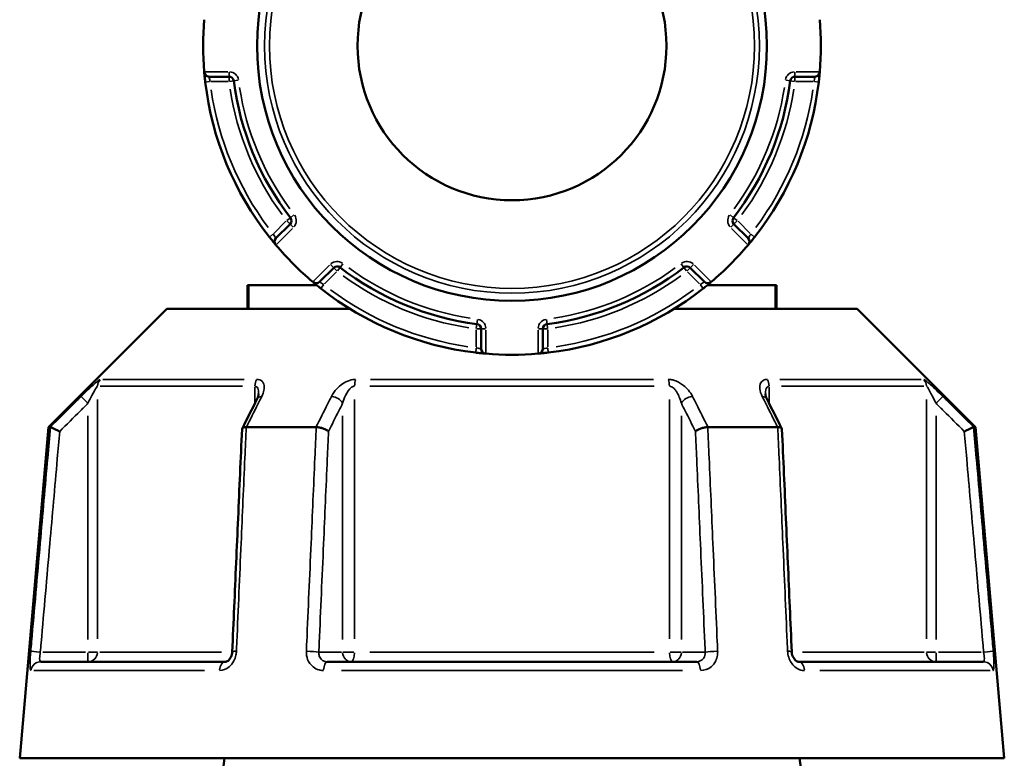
# Model space of a CAD drawing. Header units: millimetres. Extents: x 0 to 926, y 0 to 980.
# Tile 10 of 18: x 658 to 760, y 422 to 498. Entities that reach past the tile are written whole.
import ezdxf

# ---------------------------------------------------------------- set-up
doc = ezdxf.new("R2010")
doc.units = ezdxf.units.MM
doc.layers.add('Visible (ANSI)', color=7, linetype='Continuous', lineweight=50)
doc.layers.add('Visible Narrow (ANSI)', color=7, linetype='Continuous', lineweight=35)

msp = doc.modelspace()

# ---------------------------------------------------------------- linework, layer by layer
at = {"layer": 'Visible (ANSI)'}
for p, q in [((677.448, 492.163), (679.518, 492.163)), ((738.146, 492.163), (740.216, 492.163)), ((685.841, 476.898), (684.378, 475.434)), ((733.287, 475.434), (731.823, 476.898)), ((688.903, 470.909), (690.367, 472.372)), ((727.298, 472.372), (728.761, 470.909)), ((681.447, 470.568), (681.581, 470.568)), ((681.447, 470.568), (681.447, 468.118)), ((681.581, 470.568), (688.603, 470.568)), ((729.061, 470.568), (736.084, 470.568)), ((736.084, 470.568), (736.218, 470.568)), ((736.218, 468.118), (736.218, 470.568)), ((673.083, 468.118), (660.833, 455.868)), ((673.083, 468.118), (692.048, 468.118)), ((725.617, 468.118), (744.581, 468.118)), ((744.581, 468.118), (756.831, 455.868)), ((705.632, 466.049), (705.632, 463.979)), ((712.032, 463.979), (712.032, 466.049)), ((660.833, 455.868), (657.832, 421.568)), ((660.833, 455.868), (661.014, 455.868)), ((681.319, 455.868), (688.527, 455.868)), ((729.138, 455.868), (736.345, 455.868)), ((756.651, 455.868), (756.831, 455.868)), ((756.831, 455.868), (759.832, 421.568)), ((660.003, 431.568), (679.135, 431.568)), ((689.7, 431.568), (727.964, 431.568)), ((738.53, 431.568), (757.662, 431.568)), ((657.832, 421.568), (759.832, 421.568))]:
    msp.add_line(p, q, dxfattribs=at)
for radius in [26.414, 16]:
    msp.add_circle((708.832, 495.363), radius, dxfattribs=at)
for centre, radius, start, end in [((708.832, 495.363), 32, 175.15991, 184.84009), ((708.832, 495.363), 32, 355.15991, 4.84009), ((677.448, 492.663), 0.5, 184.9171, 270), ((679.518, 491.663), 0.5, 7.19378, 90), ((708.832, 495.363), 29.047, 187.19378, 217.80622), ((708.832, 495.363), 29.047, 322.19378, 352.80622), ((738.146, 491.663), 0.5, 90, 172.80622), ((740.216, 492.663), 0.5, 270, 355.0829), ((708.832, 495.363), 32, 186.74555, 218.25445), ((708.832, 495.363), 32, 321.74555, 353.25445), ((685.488, 477.251), 0.5, 315, 37.80622), ((732.177, 477.251), 0.5, 142.19378, 225), ((684.731, 475.081), 0.5, 135, 220.0829), ((732.933, 475.081), 0.5, 319.9171, 45), ((708.832, 495.363), 32, 220.15991, 229.84009), ((708.832, 495.363), 32, 310.15991, 319.84009), ((690.72, 472.019), 0.5, 52.19378, 135), ((708.832, 495.363), 29.047, 232.19378, 262.80622), ((708.832, 495.363), 29.047, 277.19378, 307.80622), ((726.944, 472.019), 0.5, 45, 127.80622), ((688.55, 471.262), 0.5, 229.9171, 315), ((708.832, 495.363), 32, 231.74555, 263.25445), ((708.832, 495.363), 32, 276.74555, 308.25445), ((729.115, 471.262), 0.5, 225, 310.0829), ((705.132, 466.049), 0.5, 0, 82.80622), ((712.532, 466.049), 0.5, 97.19378, 180), ((706.132, 463.979), 0.5, 180, 265.0829), ((708.832, 495.363), 32, 265.15991, 274.84009), ((711.532, 463.979), 0.5, 274.9171, 0)]:
    msp.add_arc(centre, radius, start, end, dxfattribs=at)
for centre, major_axis, ratio, start_param, end_param in [((6639.914, -11087.714), (198.252, -16295.014), 0.5090017, 3.9187165, 3.9189842), ((-5143.568, -10933.386), (196.526, 16077.194), 0.5090436, 5.5058211, 5.5060925)]:
    msp.add_ellipse(centre, major_axis=major_axis, ratio=ratio, start_param=start_param, end_param=end_param, dxfattribs=at)
for points in [[(676.946, 492.663), (676.948, 492.649), (676.949, 492.635), (676.95, 492.62)], [(740.715, 492.62), (740.716, 492.635), (740.717, 492.649), (740.718, 492.663)], [(684.349, 474.759), (684.358, 474.747), (684.367, 474.737), (684.376, 474.726)], [(733.288, 474.726), (733.297, 474.737), (733.307, 474.747), (733.316, 474.759)], [(688.195, 470.907), (688.206, 470.898), (688.217, 470.889), (688.228, 470.88)], [(729.437, 470.88), (729.448, 470.889), (729.459, 470.898), (729.47, 470.907)], [(706.089, 463.481), (706.104, 463.48), (706.118, 463.479), (706.132, 463.477)], [(711.532, 463.477), (711.546, 463.479), (711.561, 463.48), (711.575, 463.481)], [(661.014, 455.868), (661.015, 455.868), (661.015, 455.868), (661.016, 455.868)], [(681.298, 455.868), (681.305, 455.868), (681.312, 455.868), (681.319, 455.868)], [(688.527, 455.868), (688.535, 455.868), (688.542, 455.868), (688.55, 455.868)], [(729.114, 455.868), (729.122, 455.868), (729.13, 455.868), (729.138, 455.868)], [(736.345, 455.868), (736.352, 455.868), (736.359, 455.868), (736.366, 455.868)], [(756.649, 455.868), (756.649, 455.868), (756.65, 455.868), (756.651, 455.868)]]:
    msp.add_open_spline(points, degree=3, dxfattribs=at)
for points, knots in [([(676.95, 492.62), (676.95, 492.62), (676.957, 492.541), (676.981, 492.282), (676.996, 492.124), (677.027, 491.838), (677.04, 491.721), (677.054, 491.604)], [-0.15750602, -0.15750602, -0.15750602, -0.15750602, -0.09025498, -0.09025498, -0.03471345, -0.03471345, 0, 0, 0, 0]), ([(740.611, 491.604), (740.616, 491.647), (740.621, 491.689), (740.646, 491.909), (740.664, 492.08), (740.689, 492.331), (740.697, 492.424), (740.708, 492.543), (740.711, 492.58), (740.714, 492.614), (740.715, 492.62), (740.715, 492.62)], [-0.15750537, -0.15750537, -0.15750537, -0.15750537, -0.14489859, -0.14489859, -0.09183714, -0.09183714, -0.05102063, -0.05102063, -0.01962332, -0.01962332, 0, 0, 0, 0]), ([(683.704, 475.55), (683.728, 475.52), (683.752, 475.49), (683.887, 475.319), (683.997, 475.183), (684.16, 474.985), (684.22, 474.912), (684.298, 474.819), (684.322, 474.79), (684.344, 474.764), (684.349, 474.759), (684.349, 474.759)], [-0.1575053, -0.1575053, -0.1575053, -0.1575053, -0.14610875, -0.14610875, -0.09260413, -0.09260413, -0.05144674, -0.05144674, -0.01978721, -0.01978721, 0, 0, 0, 0]), ([(733.316, 474.759), (733.316, 474.759), (733.318, 474.762), (733.344, 474.793), (733.41, 474.87), (733.581, 475.077), (733.673, 475.19), (733.833, 475.389), (733.897, 475.469), (733.961, 475.55)], [-0.1575067, -0.1575067, -0.1575067, -0.1575067, -0.14229049, -0.14229049, -0.07905027, -0.07905027, -0.03040395, -0.03040395, 0, 0, 0, 0]), ([(688.228, 470.88), (688.228, 470.88), (688.231, 470.877), (688.262, 470.851), (688.339, 470.785), (688.546, 470.615), (688.659, 470.523), (688.858, 470.363), (688.938, 470.298), (689.019, 470.235)], [-0.1575067, -0.1575067, -0.1575067, -0.1575067, -0.14229049, -0.14229049, -0.07905027, -0.07905027, -0.03040395, -0.03040395, 0, 0, 0, 0]), ([(728.645, 470.235), (728.676, 470.259), (728.706, 470.282), (728.877, 470.418), (729.012, 470.528), (729.211, 470.691), (729.283, 470.751), (729.376, 470.829), (729.406, 470.853), (729.432, 470.875), (729.437, 470.88), (729.437, 470.88)], [-0.1575053, -0.1575053, -0.1575053, -0.1575053, -0.14610875, -0.14610875, -0.09260413, -0.09260413, -0.05144674, -0.05144674, -0.01978721, -0.01978721, 0, 0, 0, 0]), ([(705.074, 463.585), (705.116, 463.58), (705.158, 463.575), (705.378, 463.55), (705.549, 463.532), (705.8, 463.507), (705.893, 463.498), (706.012, 463.488), (706.049, 463.484), (706.083, 463.482), (706.089, 463.481), (706.089, 463.481)], [-0.15750537, -0.15750537, -0.15750537, -0.15750537, -0.14489859, -0.14489859, -0.09183714, -0.09183714, -0.05102063, -0.05102063, -0.01962332, -0.01962332, 0, 0, 0, 0]), ([(711.575, 463.481), (711.575, 463.481), (711.655, 463.488), (711.913, 463.512), (712.071, 463.527), (712.357, 463.558), (712.474, 463.571), (712.591, 463.585)], [-0.15750602, -0.15750602, -0.15750602, -0.15750602, -0.09025498, -0.09025498, -0.03471345, -0.03471345, 0, 0, 0, 0]), ([(682.585, 459.303), (682.585, 459.289), (682.584, 459.268), (682.578, 459.218), (682.573, 459.188), (682.557, 459.122), (682.547, 459.085), (682.521, 459.006), (682.505, 458.964), (682.469, 458.876), (682.447, 458.83), (682.424, 458.783)], [0.20265986, 0.20265986, 0.20265986, 0.20265986, 0.23121109, 0.23121109, 0.25976233, 0.25976233, 0.28831356, 0.28831356, 0.3168648, 0.3168648, 0.34541603, 0.34541603, 0.34541603, 0.34541603]), ([(735.241, 458.783), (735.217, 458.83), (735.196, 458.876), (735.159, 458.964), (735.144, 459.006), (735.118, 459.085), (735.107, 459.122), (735.092, 459.188), (735.087, 459.218), (735.08, 459.268), (735.079, 459.289), (735.079, 459.303)], [0, 0, 0, 0, 0.02855139, 0.02855139, 0.05710278, 0.05710278, 0.08565416, 0.08565416, 0.11420555, 0.11420555, 0.14275694, 0.14275694, 0.14275694, 0.14275694]), ([(661.977, 455.418), (661.975, 455.419), (661.974, 455.42), (661.854, 455.476), (661.736, 455.531), (661.515, 455.634), (661.413, 455.682), (661.237, 455.765), (661.163, 455.799), (661.058, 455.848), (661.026, 455.863), (661.016, 455.868)], [-0.15371258, -0.15371258, -0.15371258, -0.15371258, -0.15323729, -0.15323729, -0.11409168, -0.11409168, -0.07545593, -0.07545593, -0.03695789, -0.03695789, 0, 0, 0, 0]), ([(680.863, 455.645), (680.795, 454.109), (680.728, 452.574), (680.593, 449.503), (680.526, 447.967), (680.391, 444.896), (680.323, 443.361), (680.189, 440.29), (680.121, 438.754), (679.986, 435.683), (679.919, 434.148), (679.852, 432.612)], [0.585191, 0.585191, 0.585191, 0.585191, 1.0476138, 1.0476138, 1.5100365, 1.5100365, 1.9724593, 1.9724593, 2.4348821, 2.4348821, 2.8973048, 2.8973048, 2.8973048, 2.8973048]), ([(681.298, 455.868), (681.197, 455.863), (681.11, 455.848), (680.969, 455.799), (680.918, 455.765), (680.873, 455.699), (680.864, 455.673), (680.863, 455.645)], [-0.153595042, -0.153595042, -0.153595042, -0.153595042, -0.116550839, -0.116550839, -0.077962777, -0.077962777, -0.055255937, -0.055255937, -0.055255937, -0.055255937]), ([(689.821, 455.418), (689.82, 455.419), (689.82, 455.42), (689.759, 455.476), (689.68, 455.531), (689.492, 455.634), (689.384, 455.682), (689.151, 455.765), (689.026, 455.799), (688.78, 455.848), (688.662, 455.863), (688.55, 455.868)], [-0.15371258, -0.15371258, -0.15371258, -0.15371258, -0.15323743, -0.15323743, -0.11409174, -0.11409174, -0.0754562, -0.0754562, -0.03695796, -0.03695796, 0, 0, 0, 0]), ([(729.114, 455.868), (729.003, 455.863), (728.884, 455.848), (728.638, 455.799), (728.514, 455.765), (728.28, 455.682), (728.172, 455.634), (727.984, 455.531), (727.905, 455.476), (727.845, 455.42), (727.844, 455.419), (727.843, 455.418)], [-0.15359506, -0.15359506, -0.15359506, -0.15359506, -0.11655085, -0.11655085, -0.07796276, -0.07796276, -0.03923705, -0.03923705, 0, 0, 0.00047625, 0.00047625, 0.00047625, 0.00047625]), ([(736.802, 455.645), (736.801, 455.673), (736.792, 455.699), (736.746, 455.765), (736.695, 455.799), (736.554, 455.848), (736.467, 455.863), (736.366, 455.868)], [-0.098110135, -0.098110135, -0.098110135, -0.098110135, -0.075456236, -0.075456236, -0.036957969, -0.036957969, 0, 0, 0, 0]), ([(737.813, 432.612), (737.746, 434.148), (737.678, 435.683), (737.543, 438.754), (737.476, 440.29), (737.341, 443.361), (737.274, 444.896), (737.139, 447.967), (737.072, 449.503), (736.937, 452.574), (736.869, 454.109), (736.802, 455.645)], [1.2046153, 1.2046153, 1.2046153, 1.2046153, 1.6670381, 1.6670381, 2.1294609, 2.1294609, 2.5918836, 2.5918836, 3.0543064, 3.0543064, 3.5167292, 3.5167292, 3.5167292, 3.5167292]), ([(755.688, 455.418), (755.689, 455.419), (755.691, 455.42), (755.811, 455.476), (755.929, 455.531), (756.149, 455.634), (756.251, 455.682), (756.428, 455.765), (756.501, 455.799), (756.606, 455.848), (756.638, 455.863), (756.649, 455.868)], [-0.0004764, -0.0004764, -0.0004764, -0.0004764, 0, 0, 0.03923697, 0.03923697, 0.07796289, 0.07796289, 0.11655078, 0.11655078, 0.15359492, 0.15359492, 0.15359492, 0.15359492]), ([(679.852, 432.612), (679.847, 432.513), (679.832, 432.413), (679.783, 432.222), (679.749, 432.131), (679.668, 431.966), (679.62, 431.893), (679.519, 431.768), (679.465, 431.717), (679.358, 431.636), (679.306, 431.609), (679.211, 431.574), (679.17, 431.568), (679.135, 431.568)], [0, 0, 0, 0, 0.05067005, 0.05067005, 0.10084685, 0.10084685, 0.1507669, 0.1507669, 0.20138762, 0.20138762, 0.25586434, 0.25586434, 0.31481094, 0.31481094, 0.31481094, 0.31481094]), ([(738.53, 431.568), (738.492, 431.568), (738.448, 431.575), (738.34, 431.617), (738.277, 431.653), (738.158, 431.756), (738.102, 431.816), (738.002, 431.958), (737.957, 432.038), (737.885, 432.212), (737.856, 432.306), (737.824, 432.472), (737.816, 432.542), (737.813, 432.612)], [0, 0, 0, 0, 0.06296271, 0.06296271, 0.12592542, 0.12592542, 0.17893056, 0.17893056, 0.22915943, 0.22915943, 0.27910739, 0.27910739, 0.31481354, 0.31481354, 0.31481354, 0.31481354]), ([(658.386, 229.704), (658.572, 231.422), (658.959, 235.011), (660.078, 245.393), (660.8, 252.095), (662.578, 268.594), (663.656, 278.595), (665.81, 298.594), (666.861, 308.359), (667.928, 318.27), (668.461, 323.225), (668.998, 328.216), (670.068, 338.157), (670.6, 343.107), (671.649, 352.853), (672.164, 357.648), (673.167, 366.976), (673.655, 371.509), (674.52, 379.554), (674.903, 383.118), (675.634, 389.923), (675.982, 393.163), (676.867, 401.402), (677.366, 406.042), (678.056, 412.468), (678.292, 414.665), (678.707, 418.524), (678.885, 420.187), (679.033, 421.568)], [0.1552894, 0.1552894, 0.1552894, 0.1552894, 0.4932909, 0.4932909, 0.8222265, 0.8222265, 1.1776884, 1.1776884, 1.4793915, 1.4793915, 1.4793915, 1.6302431, 1.6302431, 1.7810947, 1.7810947, 1.9319463, 1.9319463, 2.0827979, 2.0827979, 2.2110217, 2.2110217, 2.3392456, 2.3392456, 2.5572261, 2.5572261, 2.6909677, 2.6909677, 2.8247092, 2.8247092, 2.8247092, 2.8247092]), ([(738.631, 421.568), (739.031, 417.845), (739.653, 412.054), (741.188, 397.762), (742.07, 389.56), (744.12, 370.485), (745.306, 359.449), (747.588, 338.234), (748.67, 328.18), (749.737, 318.27), (750.27, 313.314), (750.8, 308.395), (751.839, 298.739), (752.349, 294.003), (753.338, 284.822), (753.817, 280.376), (754.733, 271.876), (755.169, 267.821), (755.93, 260.766), (756.26, 257.699), (756.878, 251.963), (757.166, 249.294), (757.879, 242.683), (758.259, 239.161), (758.745, 234.647), (758.901, 233.203), (759.132, 231.059), (759.216, 230.278), (759.278, 229.704)], [-2.8247092, -2.8247092, -2.8247092, -2.8247092, -2.4640883, -2.4640883, -2.136153, -2.136153, -1.7810947, -1.7810947, -1.4793915, -1.4793915, -1.4793915, -1.32854, -1.32854, -1.1776884, -1.1776884, -1.0268368, -1.0268368, -0.8759852, -0.8759852, -0.7477614, -0.7477614, -0.6195375, -0.6195375, -0.401557, -0.401557, -0.2681539, -0.2681539, -0.1552894, -0.1552894, -0.1552894, -0.1552894])]:
    msp.add_open_spline(points, degree=3, knots=knots, dxfattribs=at)
at = {"layer": 'Visible Narrow (ANSI)'}
for p, q in [((679.39, 492.663), (677.075, 492.663)), ((740.59, 492.663), (738.275, 492.663)), ((677.055, 491.605), (677.511, 491.659)), ((677.649, 491.663), (679.42, 491.663)), ((679.518, 492.624), (679.518, 492.165)), ((679.518, 492.162), (679.518, 491.702)), ((679.557, 491.668), (680.013, 491.726)), ((680.016, 491.726), (680.471, 491.784)), ((737.193, 491.784), (737.649, 491.726)), ((737.652, 491.726), (738.107, 491.668)), ((738.146, 492.165), (738.146, 492.624)), ((738.146, 491.702), (738.146, 492.162)), ((738.245, 491.663), (740.016, 491.663)), ((740.153, 491.659), (740.609, 491.605)), ((685.882, 477.557), (685.519, 477.275)), ((686.247, 477.84), (685.884, 477.559)), ((731.781, 477.559), (731.418, 477.84)), ((732.146, 477.275), (731.783, 477.557)), ((685.418, 477.182), (684.166, 475.929)), ((684.467, 474.817), (686.104, 476.453)), ((685.516, 477.224), (685.84, 476.899)), ((685.842, 476.897), (686.167, 476.572)), ((731.497, 476.572), (731.822, 476.897)), ((731.561, 476.453), (733.197, 474.817)), ((731.824, 476.899), (732.149, 477.224)), ((733.499, 475.929), (732.246, 477.182)), ((684.066, 475.836), (683.705, 475.551)), ((733.96, 475.551), (733.599, 475.836)), ((689.922, 472.635), (688.286, 470.998)), ((690.041, 472.698), (690.366, 472.373)), ((690.368, 472.371), (690.693, 472.046)), ((690.744, 472.05), (691.026, 472.413)), ((691.028, 472.415), (691.309, 472.778)), ((726.355, 472.778), (726.637, 472.415)), ((726.639, 472.413), (726.92, 472.05)), ((726.972, 472.046), (727.297, 472.371)), ((727.299, 472.373), (727.624, 472.698)), ((729.379, 470.998), (727.742, 472.635)), ((689.398, 470.697), (690.651, 471.949)), ((727.014, 471.949), (728.266, 470.697)), ((681.581, 468.241), (681.581, 470.446)), ((689.02, 470.236), (689.305, 470.596)), ((728.36, 470.596), (728.644, 470.236)), ((736.084, 470.446), (736.084, 468.241)), ((705.195, 466.544), (705.137, 466.088)), ((705.253, 467.002), (705.195, 466.547)), ((712.469, 466.547), (712.412, 467.002)), ((712.527, 466.088), (712.47, 466.544)), ((705.132, 465.951), (705.132, 464.18)), ((705.172, 466.049), (705.631, 466.049)), ((705.634, 466.049), (706.093, 466.049)), ((706.132, 463.606), (706.132, 465.921)), ((711.532, 465.921), (711.532, 463.606)), ((711.572, 466.049), (712.031, 466.049)), ((712.034, 466.049), (712.493, 466.049)), ((712.532, 464.18), (712.532, 465.951)), ((705.128, 464.042), (705.074, 463.586)), ((712.591, 463.586), (712.537, 464.042)), ((680.901, 460.103), (666.156, 460.103)), ((666.444, 460.81), (681.09, 460.81)), ((723.577, 460.103), (694.088, 460.103)), ((694.187, 460.81), (723.477, 460.81)), ((736.575, 460.81), (751.22, 460.81)), ((751.508, 460.103), (736.764, 460.103)), ((664.205, 459.035), (664.851, 458.387)), ((682.2, 460.015), (682.2, 458.425)), ((735.465, 458.425), (735.465, 460.015)), ((752.814, 458.387), (753.459, 459.035)), ((665.894, 433.945), (665.894, 458.726)), ((692.527, 433.945), (692.527, 458.726)), ((725.138, 458.726), (725.138, 433.945)), ((751.77, 458.726), (751.77, 433.945)), ((664.904, 457.045), (664.904, 433.856)), ((691.285, 457.045), (691.285, 433.856)), ((726.38, 433.856), (726.38, 457.045)), ((752.761, 433.856), (752.761, 457.045)), ((659.896, 432.575), (658.986, 432.655)), ((664.657, 432.568), (660.217, 432.568)), ((664.904, 432.49), (664.904, 431.571)), ((665.882, 432.568), (664.975, 432.568)), ((666.129, 432.568), (678.738, 432.568)), ((691.161, 432.568), (688.941, 432.568)), ((692.46, 432.568), (691.323, 432.568)), ((694.088, 432.568), (723.577, 432.568)), ((726.342, 432.568), (725.205, 432.568)), ((728.723, 432.568), (726.503, 432.568)), ((738.927, 432.568), (751.535, 432.568)), ((752.689, 432.568), (751.783, 432.568)), ((752.761, 431.571), (752.761, 432.49)), ((757.448, 432.568), (753.007, 432.568)), ((758.678, 432.655), (757.768, 432.575)), ((676.96, 430.655), (659.303, 430.655)), ((726.489, 430.655), (691.175, 430.655)), ((758.362, 430.655), (740.705, 430.655))]:
    msp.add_line(p, q, dxfattribs=at)
for radius in [25.625, 25.126]:
    msp.add_circle((708.832, 495.363), radius, dxfattribs=at)
for centre, radius, start, end in [((679.518, 491.663), 1, 11.33409, 85.85969), ((738.146, 491.663), 1, 94.14031, 168.66591), ((708.832, 495.363), 31.5, 188.321, 216.679), ((708.832, 495.363), 29.547, 188.72441, 216.27559), ((708.832, 495.363), 28.547, 188.72441, 216.27559), ((708.832, 495.363), 28.547, 323.72441, 351.27559), ((708.832, 495.363), 29.547, 323.72441, 351.27559), ((708.832, 495.363), 31.5, 323.321, 351.679), ((685.488, 477.251), 1, 319.14031, 33.66591), ((732.177, 477.251), 1, 146.33409, 220.85969), ((690.72, 472.019), 1, 56.33409, 130.85969), ((708.832, 495.363), 28.547, 233.72441, 261.27559), ((708.832, 495.363), 28.547, 278.72441, 306.27559), ((726.944, 472.019), 1, 49.14031, 123.66591), ((708.832, 495.363), 29.547, 233.72441, 261.27559), ((708.832, 495.363), 29.547, 278.72441, 306.27559), ((708.832, 495.363), 31.5, 233.321, 261.679), ((708.832, 495.363), 31.5, 278.321, 306.679), ((705.132, 466.049), 1, 4.14031, 78.66591), ((712.532, 466.049), 1, 101.33409, 175.85969)]:
    msp.add_arc(centre, radius, start, end, dxfattribs=at)
for centre, major_axis, ratio, start_param, end_param in [((666.885, 460.103), (0, -1), 0.9904959, 3.9662607, 4.6731191), ((682.814, 460.103), (0, 1), 0.6143631, 0.8246681, 1.5315264), ((692.903, 460.103), (0, -1), 0.3761328, 3.9662607, 4.6731191), ((724.762, 460.103), (0, 1), 0.3761328, 4.7516589, 5.4585172), ((734.851, 460.103), (0, -1), 0.6143631, 1.6100662, 2.3169246), ((750.78, 460.103), (0, 1), 0.9904959, 4.7516589, 5.4585172), ((683.317, 458.334), (-0.894, 0.449), 0.6136988, 5.5048942, 6.2422226), ((690.419, 458.334), (-0.894, 0.449), 0.6136988, 3.9026286, 5.2571626), ((727.246, 458.334), (-0.894, -0.449), 0.6136988, 4.1676154, 5.5221494), ((734.347, 458.334), (0.894, 0.449), 0.6136988, 0.0409627, 0.7782911), ((664.904, 432.568), (0, -1), 0.9904959, 0.0785398, 1.4922565), ((680.851, 432.568), (-0.999, 0.044), 0.0757423, 5.369153, 6.2350783), ((687.952, 432.568), (0.999, -0.044), 0.0757423, 0.5996329, 1.9382948), ((692.151, 432.568), (0, -1), 0.8660254, 4.7909288, 6.2046455), ((692.151, 432.568), (0, -1), 0.3761328, 0.0785398, 1.4922565), ((725.514, 432.568), (0, -1), 0.3761328, 4.7909288, 6.2046455), ((725.514, 432.568), (0, -1), 0.8660254, 0.0785398, 1.4922565), ((729.713, 432.568), (0.999, 0.044), 0.0757423, 1.2032978, 2.5419597), ((736.814, 432.568), (0.999, 0.044), 0.0757423, 0.048107, 0.9140323), ((752.761, 432.568), (0, -1), 0.9904959, 4.7909288, 6.2046455), ((660.003, 430.568), (0, 1), 0.992287, 0.0741765, 1.4093534), ((679.135, 430.568), (0, 1), 0.6034974, 0.0741765, 1.4093534), ((689.7, 430.568), (0, 1), 0.3887896, 0.0741765, 1.4093534), ((727.964, 430.568), (0, 1), 0.3887896, 4.8738319, 6.2090088), ((738.53, 430.568), (0, 1), 0.6034974, 4.8738319, 6.2090088), ((757.662, 430.568), (0, 1), 0.992287, 4.8738319, 6.2090088)]:
    msp.add_ellipse(centre, major_axis=major_axis, ratio=ratio, start_param=start_param, end_param=end_param, dxfattribs=at)
for points, knots in [([(677.55, 491.663), (677.537, 491.721), (677.524, 491.778), (677.494, 491.919), (677.478, 491.997), (677.455, 492.124), (677.448, 492.163), (677.448, 492.163)], [0, 0, 0, 0, 0.03471345, 0.03471345, 0.09025498, 0.09025498, 0.15750602, 0.15750602, 0.15750602, 0.15750602]), ([(740.216, 492.163), (740.216, 492.163), (740.216, 492.16), (740.213, 492.143), (740.21, 492.125), (740.199, 492.066), (740.191, 492.021), (740.166, 491.897), (740.149, 491.813), (740.124, 491.705), (740.119, 491.684), (740.114, 491.663)], [0, 0, 0, 0, 0.01962332, 0.01962332, 0.05102063, 0.05102063, 0.09183714, 0.09183714, 0.14489859, 0.14489859, 0.15750537, 0.15750537, 0.15750537, 0.15750537]), ([(684.378, 475.434), (684.378, 475.434), (684.376, 475.437), (684.366, 475.451), (684.355, 475.466), (684.32, 475.516), (684.294, 475.555), (684.223, 475.661), (684.175, 475.734), (684.117, 475.827), (684.107, 475.843), (684.096, 475.86)], [0, 0, 0, 0, 0.01978721, 0.01978721, 0.05144674, 0.05144674, 0.09260413, 0.09260413, 0.14610875, 0.14610875, 0.1575053, 0.1575053, 0.1575053, 0.1575053]), ([(733.568, 475.86), (733.541, 475.816), (733.514, 475.772), (733.444, 475.664), (733.404, 475.604), (733.329, 475.493), (733.3, 475.452), (733.288, 475.436), (733.287, 475.434), (733.287, 475.434)], [0, 0, 0, 0, 0.03040395, 0.03040395, 0.07905027, 0.07905027, 0.14229049, 0.14229049, 0.1575067, 0.1575067, 0.1575067, 0.1575067]), ([(689.329, 470.627), (689.285, 470.654), (689.241, 470.682), (689.134, 470.751), (689.073, 470.791), (688.963, 470.867), (688.921, 470.896), (688.905, 470.907), (688.903, 470.909), (688.903, 470.909)], [0, 0, 0, 0, 0.03040395, 0.03040395, 0.07905027, 0.07905027, 0.14229049, 0.14229049, 0.1575067, 0.1575067, 0.1575067, 0.1575067]), ([(728.761, 470.909), (728.761, 470.909), (728.759, 470.907), (728.745, 470.897), (728.729, 470.886), (728.679, 470.851), (728.641, 470.825), (728.534, 470.754), (728.461, 470.706), (728.369, 470.648), (728.352, 470.637), (728.336, 470.627)], [0, 0, 0, 0, 0.01978721, 0.01978721, 0.05144674, 0.05144674, 0.09260413, 0.09260413, 0.14610875, 0.14610875, 0.1575053, 0.1575053, 0.1575053, 0.1575053]), ([(705.632, 463.979), (705.632, 463.979), (705.629, 463.98), (705.612, 463.983), (705.594, 463.986), (705.535, 463.996), (705.49, 464.005), (705.366, 464.029), (705.282, 464.047), (705.174, 464.071), (705.153, 464.076), (705.132, 464.081)], [0, 0, 0, 0, 0.01962332, 0.01962332, 0.05102063, 0.05102063, 0.09183714, 0.09183714, 0.14489859, 0.14489859, 0.15750537, 0.15750537, 0.15750537, 0.15750537]), ([(712.532, 464.081), (712.475, 464.068), (712.417, 464.055), (712.277, 464.025), (712.199, 464.009), (712.071, 463.986), (712.032, 463.979), (712.032, 463.979)], [0, 0, 0, 0, 0.03471345, 0.03471345, 0.09025498, 0.09025498, 0.15750602, 0.15750602, 0.15750602, 0.15750602]), ([(666.184, 460.81), (666.152, 460.81), (666.079, 460.767), (665.748, 460.517), (665.392, 460.193), (664.758, 459.591), (664.477, 459.317), (664.2, 459.041)], [-0.34541645, -0.34541645, -0.34541645, -0.34541645, -0.27620858, -0.27620858, -0.11734182, -0.11734182, 0, 0, 0, 0]), ([(664.904, 458.334), (665.042, 458.61), (665.183, 458.884), (665.5, 459.486), (665.677, 459.81), (665.842, 460.06), (665.878, 460.103), (665.894, 460.103)], [0, 0, 0, 0, 0.11734182, 0.11734182, 0.27620858, 0.27620858, 0.34541645, 0.34541645, 0.34541645, 0.34541645]), ([(682.2, 460.103), (682.234, 460.103), (682.266, 460.097), (682.344, 460.067), (682.386, 460.035), (682.47, 459.931), (682.507, 459.851), (682.556, 459.674), (682.571, 459.578), (682.583, 459.42), (682.585, 459.362), (682.585, 459.303)], [0, 0, 0, 0, 0.02585168, 0.02585168, 0.06721438, 0.06721438, 0.12288915, 0.12288915, 0.17445287, 0.17445287, 0.20265986, 0.20265986, 0.20265986, 0.20265986]), ([(682.908, 459.041), (683.019, 459.262), (683.099, 459.482), (683.174, 459.864), (683.182, 460.031), (683.141, 460.285), (683.109, 460.381), (683.006, 460.558), (682.931, 460.638), (682.76, 460.742), (682.674, 460.774), (682.514, 460.804), (682.449, 460.81), (682.38, 460.81)], [-0.34541603, -0.34541603, -0.34541603, -0.34541603, -0.25141662, -0.25141662, -0.17445287, -0.17445287, -0.12288915, -0.12288915, -0.06721438, -0.06721438, -0.02585168, -0.02585168, 0, 0, 0, 0]), ([(692.637, 460.81), (692.435, 460.81), (692.221, 460.773), (691.489, 460.538), (691.035, 460.204), (690.453, 459.591), (690.263, 459.317), (690.124, 459.041)], [-0.34541684, -0.34541684, -0.34541684, -0.34541684, -0.28109054, -0.28109054, -0.11734182, -0.11734182, 0, 0, 0, 0]), ([(691.285, 458.334), (691.354, 458.61), (691.449, 458.884), (691.737, 459.497), (691.961, 459.831), (692.322, 460.066), (692.428, 460.103), (692.527, 460.103)], [0, 0, 0, 0, 0.11734182, 0.11734182, 0.28109054, 0.28109054, 0.34541684, 0.34541684, 0.34541684, 0.34541684]), ([(727.541, 459.041), (727.43, 459.262), (727.285, 459.482), (726.961, 459.865), (726.793, 460.031), (726.474, 460.285), (726.336, 460.381), (726.028, 460.558), (725.856, 460.638), (725.546, 460.742), (725.41, 460.774), (725.192, 460.804), (725.109, 460.81), (725.027, 460.81)], [-0.345416, -0.345416, -0.345416, -0.345416, -0.25131567, -0.25131567, -0.17440412, -0.17440412, -0.12292214, -0.12292214, -0.06721438, -0.06721438, -0.02585168, -0.02585168, 0, 0, 0, 0]), ([(725.138, 460.103), (725.178, 460.103), (725.219, 460.097), (725.326, 460.067), (725.393, 460.035), (725.546, 459.931), (725.631, 459.851), (725.783, 459.674), (725.851, 459.578), (726.009, 459.324), (726.092, 459.158), (726.252, 458.775), (726.324, 458.555), (726.38, 458.334)], [0, 0, 0, 0, 0.02585168, 0.02585168, 0.06721438, 0.06721438, 0.12292214, 0.12292214, 0.17440412, 0.17440412, 0.25131567, 0.25131567, 0.345416, 0.345416, 0.345416, 0.345416]), ([(735.285, 460.81), (735.118, 460.81), (734.971, 460.775), (734.552, 460.545), (734.463, 460.208), (734.528, 459.591), (734.618, 459.317), (734.756, 459.041)], [-0.34541683, -0.34541683, -0.34541683, -0.34541683, -0.28278882, -0.28278882, -0.11734182, -0.11734182, 0, 0, 0, 0]), ([(735.079, 459.304), (735.079, 459.6), (735.129, 459.864), (735.311, 460.068), (735.383, 460.103), (735.465, 460.103)], [0.14275694, 0.14275694, 0.14275694, 0.14275694, 0.28278882, 0.28278882, 0.34541683, 0.34541683, 0.34541683, 0.34541683]), ([(753.465, 459.041), (753.241, 459.263), (753.016, 459.484), (752.617, 459.868), (752.441, 460.033), (752.165, 460.286), (752.059, 460.381), (751.855, 460.558), (751.757, 460.638), (751.618, 460.742), (751.569, 460.774), (751.51, 460.804), (751.492, 460.81), (751.48, 460.81)], [-0.34541583, -0.34541583, -0.34541583, -0.34541583, -0.25081718, -0.25081718, -0.17415567, -0.17415567, -0.12305037, -0.12305037, -0.06721438, -0.06721438, -0.02585168, -0.02585168, 0, 0, 0, 0]), ([(751.77, 460.103), (751.776, 460.103), (751.785, 460.097), (751.814, 460.067), (751.839, 460.035), (751.908, 459.931), (751.956, 459.851), (752.059, 459.674), (752.112, 459.579), (752.249, 459.326), (752.337, 459.16), (752.536, 458.777), (752.649, 458.556), (752.761, 458.334)], [0, 0, 0, 0, 0.02585168, 0.02585168, 0.06721438, 0.06721438, 0.12305037, 0.12305037, 0.17415567, 0.17415567, 0.25081718, 0.25081718, 0.34541583, 0.34541583, 0.34541583, 0.34541583]), ([(664.2, 459.041), (663.939, 458.781), (663.678, 458.521), (663.417, 458.262), (662.616, 457.464), (661.815, 456.666), (661.014, 455.868)], [-0.97913562, -0.97913562, -0.97913562, -0.97913562, -0.86870447, -0.86870447, -0.86870447, -0.52954924, -0.52954924, -0.52954924, -0.52954924]), ([(681.319, 455.868), (681.719, 456.666), (682.118, 457.464), (682.518, 458.261), (682.648, 458.521), (682.778, 458.781), (682.908, 459.041)], [-1.97914638, -1.97914638, -1.97914638, -1.97914638, -1.64002566, -1.64002566, -1.64002566, -1.52956, -1.52956, -1.52956, -1.52956]), ([(690.124, 459.041), (689.993, 458.781), (689.862, 458.521), (689.731, 458.262), (689.33, 457.464), (688.928, 456.666), (688.527, 455.868)], [-2.9717419, -2.9717419, -2.9717419, -2.9717419, -2.86130766, -2.86130766, -2.86130766, -2.52215552, -2.52215552, -2.52215552, -2.52215552]), ([(729.138, 455.868), (728.736, 456.666), (728.335, 457.464), (727.933, 458.262), (727.803, 458.521), (727.672, 458.781), (727.541, 459.041)], [-1.97914638, -1.97914638, -1.97914638, -1.97914638, -1.63999425, -1.63999425, -1.63999425, -1.52956, -1.52956, -1.52956, -1.52956]), ([(734.756, 459.041), (734.886, 458.781), (735.016, 458.522), (735.146, 458.262), (735.546, 457.464), (735.946, 456.666), (736.345, 455.868)], [-3.24885411, -3.24885411, -3.24885411, -3.24885411, -3.13846006, -3.13846006, -3.13846006, -2.79926773, -2.79926773, -2.79926773, -2.79926773]), ([(756.651, 455.868), (755.85, 456.666), (755.048, 457.464), (754.247, 458.262), (753.986, 458.522), (753.726, 458.781), (753.465, 459.041)], [-1.97914638, -1.97914638, -1.97914638, -1.97914638, -1.63991954, -1.63991954, -1.63991954, -1.52956, -1.52956, -1.52956, -1.52956]), ([(661.977, 455.418), (662.691, 456.131), (663.406, 456.843), (664.121, 457.555), (664.382, 457.814), (664.643, 458.074), (664.904, 458.334)], [0.56601548, 0.56601548, 0.56601548, 0.56601548, 0.86870447, 0.86870447, 0.86870447, 0.97913562, 0.97913562, 0.97913562, 0.97913562]), ([(689.821, 455.418), (690.179, 456.131), (690.536, 456.843), (690.893, 457.555), (691.024, 457.814), (691.154, 458.074), (691.285, 458.334)], [2.55862177, 2.55862177, 2.55862177, 2.55862177, 2.86130766, 2.86130766, 2.86130766, 2.9717419, 2.9717419, 2.9717419, 2.9717419]), ([(726.38, 458.334), (726.51, 458.074), (726.641, 457.814), (726.771, 457.555), (727.129, 456.843), (727.486, 456.131), (727.843, 455.418)], [1.52956, 1.52956, 1.52956, 1.52956, 1.63999425, 1.63999425, 1.63999425, 1.94268014, 1.94268014, 1.94268014, 1.94268014]), ([(752.761, 458.334), (753.021, 458.074), (753.282, 457.815), (753.543, 457.555), (754.258, 456.843), (754.973, 456.131), (755.688, 455.418)], [1.52956, 1.52956, 1.52956, 1.52956, 1.63991954, 1.63991954, 1.63991954, 1.94268014, 1.94268014, 1.94268014, 1.94268014]), ([(661.016, 455.868), (660.923, 454.807), (660.83, 453.746), (660.478, 449.74), (660.219, 446.796), (659.961, 443.851), (659.661, 440.439), (659.361, 437.027), (659.034, 433.295), (659.006, 432.975), (658.977, 432.655)], [-3.5347812, -3.5347812, -3.5347812, -3.5347812, -3.215225, -3.215225, -2.3285299, -2.3285299, -2.3285299, -1.3008619, -1.3008619, -1.2046153, -1.2046153, -1.2046153, -1.2046153]), ([(659.97, 432.568), (659.998, 432.888), (660.026, 433.207), (660.354, 436.939), (660.654, 440.352), (660.953, 443.764), (661.212, 446.709), (661.47, 449.653), (661.811, 453.538), (661.894, 454.478), (661.977, 455.418)], [1.2046153, 1.2046153, 1.2046153, 1.2046153, 1.3008619, 1.3008619, 2.3285299, 2.3285299, 2.3285299, 3.215225, 3.215225, 3.4984336, 3.4984336, 3.4984336, 3.4984336]), ([(680.282, 432.655), (680.296, 432.975), (680.31, 433.295), (680.473, 437.027), (680.623, 440.439), (680.772, 443.851), (680.901, 446.796), (681.03, 449.74), (681.205, 453.746), (681.252, 454.807), (681.298, 455.868)], [-2.8973048, -2.8973048, -2.8973048, -2.8973048, -2.8010582, -2.8010582, -1.7733902, -1.7733902, -1.7733902, -0.8866951, -0.8866951, -0.5671389, -0.5671389, -0.5671389, -0.5671389]), ([(688.55, 455.868), (688.503, 454.807), (688.457, 453.746), (688.28, 449.74), (688.15, 446.796), (688.021, 443.851), (687.87, 440.439), (687.72, 437.027), (687.556, 433.295), (687.542, 432.975), (687.528, 432.655)], [-3.5347812, -3.5347812, -3.5347812, -3.5347812, -3.2152251, -3.2152251, -2.32853, -2.32853, -2.32853, -1.300862, -1.300862, -1.2046153, -1.2046153, -1.2046153, -1.2046153]), ([(688.818, 432.568), (688.832, 432.888), (688.846, 433.207), (689.01, 436.939), (689.16, 440.352), (689.309, 443.764), (689.439, 446.709), (689.568, 449.653), (689.739, 453.538), (689.78, 454.478), (689.821, 455.418)], [1.2046153, 1.2046153, 1.2046153, 1.2046153, 1.300862, 1.300862, 2.32853, 2.32853, 2.32853, 3.2152251, 3.2152251, 3.4984336, 3.4984336, 3.4984336, 3.4984336]), ([(727.843, 455.418), (727.885, 454.478), (727.926, 453.538), (728.097, 449.653), (728.226, 446.709), (728.355, 443.764), (728.505, 440.352), (728.655, 436.939), (728.819, 433.207), (728.833, 432.888), (728.847, 432.568)], [0.6034865, 0.6034865, 0.6034865, 0.6034865, 0.8866951, 0.8866951, 1.7733902, 1.7733902, 1.7733902, 2.8010582, 2.8010582, 2.8973048, 2.8973048, 2.8973048, 2.8973048]), ([(730.137, 432.655), (730.123, 432.975), (730.109, 433.295), (729.944, 437.027), (729.794, 440.439), (729.644, 443.851), (729.514, 446.796), (729.384, 449.74), (729.208, 453.746), (729.161, 454.807), (729.114, 455.868)], [-2.8973048, -2.8973048, -2.8973048, -2.8973048, -2.8010582, -2.8010582, -1.7733902, -1.7733902, -1.7733902, -0.8866951, -0.8866951, -0.5671389, -0.5671389, -0.5671389, -0.5671389]), ([(736.366, 455.868), (736.413, 454.807), (736.459, 453.746), (736.635, 449.74), (736.764, 446.796), (736.892, 443.851), (737.042, 440.439), (737.191, 437.027), (737.355, 433.295), (737.369, 432.975), (737.383, 432.655)], [-3.5347812, -3.5347812, -3.5347812, -3.5347812, -3.215225, -3.215225, -2.3285299, -2.3285299, -2.3285299, -1.3008619, -1.3008619, -1.2046153, -1.2046153, -1.2046153, -1.2046153]), ([(755.688, 455.418), (755.771, 454.478), (755.853, 453.538), (756.194, 449.653), (756.453, 446.709), (756.711, 443.764), (757.011, 440.352), (757.311, 436.939), (757.638, 433.207), (757.666, 432.888), (757.694, 432.568)], [0.6034865, 0.6034865, 0.6034865, 0.6034865, 0.8866952, 0.8866952, 1.7733903, 1.7733903, 1.7733903, 2.8010583, 2.8010583, 2.8973048, 2.8973048, 2.8973048, 2.8973048]), ([(758.687, 432.655), (758.659, 432.975), (758.631, 433.295), (758.303, 437.027), (758.004, 440.439), (757.704, 443.851), (757.445, 446.796), (757.187, 449.74), (756.835, 453.746), (756.742, 454.807), (756.649, 455.868)], [-2.8973048, -2.8973048, -2.8973048, -2.8973048, -2.8010583, -2.8010583, -1.7733903, -1.7733903, -1.7733903, -0.8866952, -0.8866952, -0.5671389, -0.5671389, -0.5671389, -0.5671389]), ([(658.977, 432.655), (658.936, 432.184), (658.909, 431.714), (658.905, 431.085), (658.918, 430.879), (658.963, 430.692), (658.986, 430.655), (659.015, 430.655)], [-0.31481287, -0.31481287, -0.31481287, -0.31481287, -0.1729885, -0.1729885, -0.06653404, -0.06653404, 0, 0, 0, 0]), ([(660.003, 431.568), (659.976, 431.568), (659.953, 431.587), (659.909, 431.68), (659.897, 431.783), (659.901, 432.097), (659.929, 432.333), (659.97, 432.568)], [0, 0, 0, 0, 0.06653404, 0.06653404, 0.1729885, 0.1729885, 0.31481287, 0.31481287, 0.31481287, 0.31481287]), ([(678.534, 430.655), (678.882, 430.655), (679.24, 430.795), (679.728, 431.215), (679.894, 431.426), (680.115, 431.851), (680.187, 432.053), (680.259, 432.391), (680.276, 432.523), (680.282, 432.655)], [-0.31481094, -0.31481094, -0.31481094, -0.31481094, -0.18655676, -0.18655676, -0.10364264, -0.10364264, -0.03986256, -0.03986256, 0, 0, 0, 0]), ([(687.528, 432.655), (687.515, 432.366), (687.561, 432.077), (687.781, 431.508), (687.974, 431.239), (688.41, 430.887), (688.629, 430.776), (689.009, 430.675), (689.161, 430.655), (689.313, 430.655)], [-0.31481397, -0.31481397, -0.31481397, -0.31481397, -0.2278058, -0.2278058, -0.12655878, -0.12655878, -0.04867645, -0.04867645, 0, 0, 0, 0]), ([(689.7, 431.568), (689.621, 431.568), (689.542, 431.578), (689.346, 431.628), (689.235, 431.684), (689.017, 431.86), (688.923, 431.995), (688.823, 432.279), (688.805, 432.424), (688.818, 432.568)], [0, 0, 0, 0, 0.04867645, 0.04867645, 0.12655878, 0.12655878, 0.2278058, 0.2278058, 0.31481397, 0.31481397, 0.31481397, 0.31481397]), ([(728.847, 432.568), (728.852, 432.502), (728.852, 432.436), (728.835, 432.267), (728.808, 432.167), (728.711, 431.954), (728.631, 431.849), (728.376, 431.638), (728.175, 431.568), (727.964, 431.568)], [0, 0, 0, 0, 0.03982627, 0.03982627, 0.1035483, 0.1035483, 0.18638694, 0.18638694, 0.31481104, 0.31481104, 0.31481104, 0.31481104]), ([(728.351, 430.655), (728.754, 430.655), (729.148, 430.796), (729.657, 431.216), (729.822, 431.427), (730.027, 431.852), (730.088, 432.053), (730.136, 432.391), (730.143, 432.523), (730.137, 432.655)], [-0.31481104, -0.31481104, -0.31481104, -0.31481104, -0.18638694, -0.18638694, -0.1035483, -0.1035483, -0.03982627, -0.03982627, 0, 0, 0, 0]), ([(737.383, 432.655), (737.387, 432.549), (737.399, 432.443), (737.492, 431.925), (737.677, 431.534), (738.138, 431.011), (738.382, 430.84), (738.801, 430.686), (738.967, 430.655), (739.131, 430.655)], [-0.31481354, -0.31481354, -0.31481354, -0.31481354, -0.28284699, -0.28284699, -0.15713721, -0.15713721, -0.06043739, -0.06043739, 0, 0, 0, 0]), ([(757.694, 432.568), (757.706, 432.503), (757.716, 432.437), (757.74, 432.269), (757.751, 432.169), (757.767, 431.958), (757.769, 431.852), (757.752, 431.662), (757.727, 431.594), (757.68, 431.57), (757.671, 431.568), (757.662, 431.568)], [0, 0, 0, 0, 0.03957477, 0.03957477, 0.1028944, 0.1028944, 0.18520991, 0.18520991, 0.29222008, 0.29222008, 0.31481112, 0.31481112, 0.31481112, 0.31481112]), ([(758.65, 430.655), (758.66, 430.655), (758.669, 430.66), (758.717, 430.708), (758.743, 430.844), (758.761, 431.223), (758.759, 431.434), (758.744, 431.857), (758.733, 432.057), (758.709, 432.392), (758.699, 432.524), (758.687, 432.655)], [-0.31481112, -0.31481112, -0.31481112, -0.31481112, -0.29222008, -0.29222008, -0.18520991, -0.18520991, -0.1028944, -0.1028944, -0.03957477, -0.03957477, 0, 0, 0, 0])]:
    msp.add_open_spline(points, degree=3, knots=knots, dxfattribs=at)

doc.saveas('drawing.dxf')
